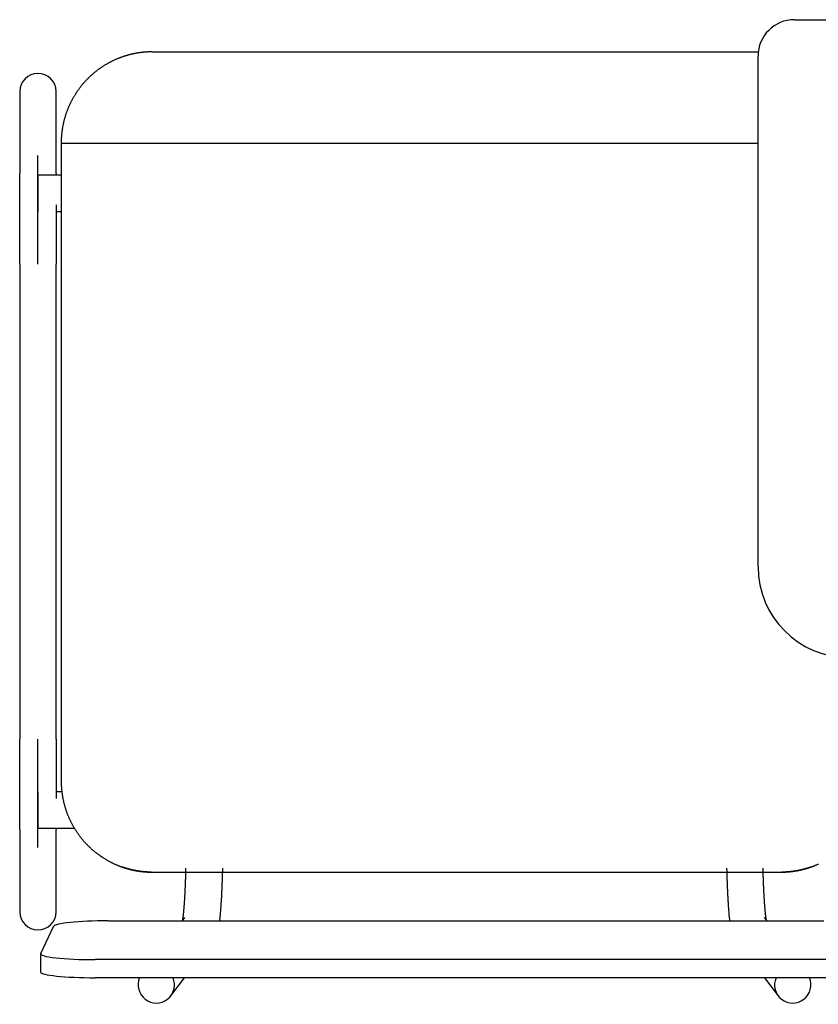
# Model space of a CAD drawing. Header units: metres. Extents: x -1 to 430, y -6 to 34.
# Tile 22 of 65: x 418.294 to 418.732, y 14.208 to 14.748. Entities that reach past the tile are written whole.
import ezdxf

# ---------------------------------------------------------------- set-up
doc = ezdxf.new("R2010")
doc.units = ezdxf.units.M
doc.linetypes.add('CONTINUA', pattern=[0])
doc.layers.add('PA MOBLES', color=7, linetype='CONTINUA', lineweight=25)

msp = doc.modelspace()

# ---------------------------------------------------------------- linework, layer by layer
at = {"layer": 'PA MOBLES', "color": 180, "transparency": 33554687}
for p, q in [((418.719, 14.74848), (418.979, 14.74848)), ((418.36651, 14.73083), (418.69914, 14.73083)), ((418.699, 14.44848), (418.699, 14.72848)), ((418.29374, 14.70909), (418.29374, 14.66403)), ((418.31374, 14.66403), (418.31374, 14.70909)), ((418.31651, 14.68083), (418.699, 14.68083)), ((418.31651, 14.68083), (418.31651, 14.33082)), ((418.30374, 14.61434), (418.30374, 14.67391)), ((418.30374, 14.66322), (418.30374, 14.64322)), ((418.31651, 14.66322), (418.30374, 14.66322)), ((418.31374, 14.64322), (418.31651, 14.64322)), ((418.29374, 14.61434), (418.29374, 14.35384)), ((418.31374, 14.35384), (418.31374, 14.61434)), ((418.30374, 14.29427), (418.30374, 14.35384)), ((418.30374, 14.32496), (418.30374, 14.30496)), ((418.31686, 14.32496), (418.31374, 14.32496)), ((418.29374, 14.30415), (418.29374, 14.25909)), ((418.30374, 14.30496), (418.32372, 14.30496)), ((418.31374, 14.25909), (418.31374, 14.30415)), ((418.36594, 14.28083), (418.71209, 14.28083)), ((418.36594, 14.28083), (418.71209, 14.28083)), ((418.38422, 14.2559), (418.38287, 14.25412)), ((418.70395, 14.25412), (418.70259, 14.2559)), ((418.30529, 14.23618), (418.31229, 14.25108)), ((418.34225, 14.25412), (418.73518, 14.25412)), ((418.30525, 14.23602), (418.30525, 14.22607)), ((418.74218, 14.23282), (418.33525, 14.23282)), ((418.74218, 14.22288), (418.33525, 14.22288)), ((418.3767, 14.21293), (418.38426, 14.22288)), ((418.70256, 14.22288), (418.71012, 14.21293))]:
    msp.add_line(p, q, dxfattribs=at)
for points in [[(418.36651, 14.73083), (418.36626, 14.73083), (418.36601, 14.73082), (418.36576, 14.73082), (418.36551, 14.73082), (418.36526, 14.73081), (418.365, 14.7308), (418.36475, 14.7308), (418.36449, 14.73079), (418.36423, 14.73077), (418.36397, 14.73076), (418.36371, 14.73075), (418.36345, 14.73073), (418.36319, 14.73071), (418.36292, 14.7307), (418.36266, 14.73068), (418.36239, 14.73066), (418.36213, 14.73063), (418.36186, 14.73061), (418.3616, 14.73058), (418.36133, 14.73056), (418.36106, 14.73053), (418.3608, 14.7305), (418.36053, 14.73047), (418.36026, 14.73043), (418.35999, 14.7304), (418.35972, 14.73036), (418.35945, 14.73033), (418.35919, 14.73029), (418.35892, 14.73025), (418.35865, 14.73021), (418.35851, 14.73018), (418.35838, 14.73016), (418.35824, 14.73014), (418.3581, 14.73012), (418.35797, 14.73009), (418.35783, 14.73007), (418.35769, 14.73004), (418.35756, 14.73002), (418.35742, 14.72999), (418.35728, 14.72997), (418.35715, 14.72994), (418.35701, 14.72992), (418.35688, 14.72989), (418.35674, 14.72986), (418.35661, 14.72984), (418.35647, 14.72981), (418.35634, 14.72978), (418.3562, 14.72975), (418.35607, 14.72972), (418.35593, 14.72969), (418.3558, 14.72967), (418.35566, 14.72964), (418.35553, 14.72961), (418.35539, 14.72958), (418.35526, 14.72954), (418.35513, 14.72951), (418.35499, 14.72948), (418.35486, 14.72945), (418.35473, 14.72942), (418.35459, 14.72939)], [(418.35459, 14.72939), (418.35434, 14.72932), (418.35409, 14.72926), (418.35384, 14.7292), (418.35359, 14.72913), (418.35334, 14.72906), (418.35309, 14.72899), (418.35284, 14.72892), (418.35259, 14.72885), (418.35234, 14.72878), (418.35209, 14.7287), (418.35185, 14.72863), (418.3516, 14.72855), (418.35135, 14.72847), (418.3511, 14.72839), (418.35086, 14.72831), (418.35061, 14.72823), (418.35036, 14.72815), (418.35012, 14.72806), (418.34987, 14.72798), (418.34963, 14.72789), (418.34939, 14.7278), (418.34914, 14.72771), (418.3489, 14.72762), (418.34866, 14.72753), (418.34841, 14.72744), (418.34817, 14.72734), (418.34793, 14.72725), (418.34769, 14.72715), (418.34745, 14.72705), (418.34721, 14.72695), (418.3469, 14.72682), (418.3466, 14.72669), (418.34629, 14.72656), (418.34599, 14.72642), (418.34568, 14.72628), (418.34538, 14.72614), (418.34508, 14.726), (418.34478, 14.72586), (418.34448, 14.72571), (418.34418, 14.72556), (418.34388, 14.72541), (418.34359, 14.72526), (418.34329, 14.72511), (418.343, 14.72495), (418.34271, 14.7248), (418.34242, 14.72464), (418.34213, 14.72448), (418.34184, 14.72431), (418.34155, 14.72415), (418.34126, 14.72398), (418.34098, 14.72381), (418.34069, 14.72365), (418.34041, 14.72347), (418.34013, 14.7233), (418.33985, 14.72313), (418.33957, 14.72295), (418.3393, 14.72277), (418.33902, 14.72259), (418.33875, 14.72241), (418.33848, 14.72223), (418.3382, 14.72204), (418.33794, 14.72186), (418.33767, 14.72167), (418.3374, 14.72148), (418.33714, 14.72129), (418.33687, 14.7211), (418.33661, 14.7209), (418.33635, 14.72071), (418.33609, 14.72051), (418.33584, 14.72031), (418.33558, 14.72011), (418.33533, 14.71991), (418.33508, 14.71971), (418.33483, 14.7195), (418.33458, 14.7193), (418.33433, 14.71909), (418.33409, 14.71889), (418.33384, 14.71868), (418.3336, 14.71847), (418.33336, 14.71826), (418.33312, 14.71805), (418.33289, 14.71783), (418.33265, 14.71762), (418.33242, 14.7174), (418.33219, 14.71719), (418.33196, 14.71697), (418.33174, 14.71675), (418.33151, 14.71653), (418.33129, 14.71631), (418.33107, 14.71609), (418.33085, 14.71587), (418.33063, 14.71565), (418.33041, 14.71542), (418.3302, 14.7152), (418.32999, 14.71497), (418.32977, 14.71474), (418.32956, 14.71451), (418.32935, 14.71428), (418.32914, 14.71404), (418.32893, 14.7138), (418.32872, 14.71357), (418.32851, 14.71332), (418.32831, 14.71308), (418.3281, 14.71284), (418.3279, 14.71259), (418.3277, 14.71235), (418.3275, 14.7121), (418.3273, 14.71185), (418.3271, 14.71159), (418.3269, 14.71134), (418.32671, 14.71108), (418.32651, 14.71083), (418.32632, 14.71057), (418.32613, 14.71031), (418.32594, 14.71004), (418.32575, 14.70978), (418.32556, 14.70951), (418.32538, 14.70925), (418.32519, 14.70898), (418.32501, 14.70871), (418.32483, 14.70844), (418.32465, 14.70817), (418.32447, 14.70789), (418.32429, 14.70761), (418.32412, 14.70734), (418.32395, 14.70706), (418.32378, 14.70678), (418.32361, 14.7065), (418.32344, 14.70621), (418.32327, 14.70593), (418.32311, 14.70564), (418.32294, 14.70536), (418.32278, 14.70507), (418.32262, 14.70478), (418.32247, 14.70449), (418.32231, 14.7042), (418.32216, 14.70391), (418.32201, 14.70361), (418.32186, 14.70332), (418.32171, 14.70302), (418.32156, 14.70272), (418.32142, 14.70242), (418.32128, 14.70212), (418.32114, 14.70182), (418.321, 14.70152), (418.32086, 14.70122), (418.32073, 14.70092), (418.32059, 14.70061), (418.32046, 14.70031), (418.32033, 14.7), (418.32021, 14.69969), (418.32008, 14.69938), (418.31996, 14.69907), (418.31984, 14.69876), (418.31972, 14.69845), (418.31961, 14.69814), (418.31949, 14.69783), (418.31938, 14.69752), (418.31927, 14.6972), (418.31916, 14.69689), (418.31906, 14.69657), (418.31895, 14.69626), (418.31885, 14.69594), (418.31875, 14.69562), (418.31866, 14.6953), (418.31856, 14.69499), (418.31847, 14.69467), (418.31838, 14.69435), (418.31829, 14.69403), (418.3182, 14.69371), (418.31812, 14.69339), (418.31803, 14.69307), (418.31795, 14.69274), (418.31788, 14.69242), (418.3178, 14.6921), (418.31773, 14.69178), (418.31766, 14.69145), (418.31759, 14.69113), (418.31752, 14.69081), (418.31745, 14.69049), (418.31739, 14.69016), (418.31733, 14.68984), (418.31727, 14.68951), (418.31722, 14.68919), (418.31716, 14.68887), (418.31711, 14.68854), (418.31706, 14.68822), (418.31702, 14.68789), (418.31697, 14.68757), (418.31693, 14.68725), (418.31689, 14.68692), (418.31685, 14.6866), (418.31681, 14.68627), (418.31678, 14.68595), (418.31674, 14.68563), (418.31671, 14.68531), (418.31669, 14.68498), (418.31666, 14.68466), (418.31664, 14.68434), (418.31662, 14.68402), (418.3166, 14.6837), (418.31658, 14.68337), (418.31656, 14.68305), (418.31655, 14.68273), (418.31654, 14.68242), (418.31653, 14.6821), (418.31652, 14.68178), (418.31652, 14.68146), (418.31651, 14.68114), (418.31651, 14.68083)], [(418.29374, 14.61434), (418.29374, 14.61499), (418.29374, 14.61564), (418.29374, 14.61629), (418.29374, 14.61694), (418.29374, 14.61758), (418.29374, 14.61823), (418.29374, 14.61888), (418.29374, 14.61952), (418.29374, 14.62017), (418.29374, 14.62081), (418.29374, 14.62146), (418.29374, 14.6221), (418.29374, 14.62274), (418.29374, 14.62337), (418.29374, 14.62401), (418.29374, 14.62465), (418.29374, 14.62528), (418.29374, 14.62591), (418.29374, 14.62654), (418.29374, 14.62717), (418.29374, 14.62779), (418.29374, 14.62842), (418.29374, 14.62904), (418.29374, 14.62966), (418.29374, 14.63027), (418.29374, 14.63089), (418.29374, 14.6315), (418.29374, 14.63211), (418.29374, 14.63272), (418.29374, 14.63332), (418.29374, 14.63392), (418.29374, 14.63452), (418.29374, 14.63511), (418.29374, 14.6357), (418.29374, 14.63628), (418.29374, 14.63687), (418.29374, 14.63744), (418.29374, 14.63802), (418.29374, 14.63859), (418.29374, 14.63915), (418.29374, 14.63971), (418.29374, 14.64027), (418.29374, 14.64082), (418.29374, 14.64137), (418.29374, 14.64191), (418.29374, 14.64245), (418.29374, 14.64298), (418.29374, 14.64351), (418.29374, 14.64403), (418.29374, 14.64455), (418.29374, 14.64507), (418.29374, 14.64558), (418.29374, 14.64608), (418.29374, 14.64658), (418.29374, 14.64707), (418.29374, 14.64756), (418.29374, 14.64804), (418.29374, 14.64852), (418.29374, 14.64899), (418.29374, 14.64946), (418.29374, 14.64986), (418.29374, 14.65026), (418.29374, 14.65065), (418.29374, 14.65104), (418.29374, 14.65142), (418.29374, 14.6518), (418.29374, 14.65218), (418.29374, 14.65254), (418.29374, 14.65291), (418.29374, 14.65327), (418.29374, 14.65362), (418.29374, 14.65397), (418.29374, 14.65431), (418.29374, 14.65465), (418.29374, 14.65498), (418.29374, 14.65531), (418.29374, 14.65563), (418.29374, 14.65595), (418.29374, 14.65626), (418.29374, 14.65657), (418.29374, 14.65687), (418.29374, 14.65716), (418.29374, 14.65745), (418.29374, 14.65774), (418.29374, 14.65802), (418.29374, 14.65829), (418.29374, 14.65856), (418.29374, 14.65882), (418.29374, 14.65908), (418.29374, 14.65933), (418.29374, 14.65958), (418.29374, 14.65981), (418.29374, 14.66005), (418.29374, 14.66028), (418.29374, 14.6605), (418.29374, 14.66071), (418.29374, 14.66092), (418.29374, 14.66112), (418.29374, 14.66132), (418.29374, 14.66151), (418.29374, 14.6617), (418.29374, 14.66188), (418.29374, 14.66205), (418.29374, 14.66222), (418.29374, 14.66238), (418.29374, 14.66253), (418.29374, 14.66268), (418.29374, 14.66282), (418.29374, 14.66295), (418.29374, 14.66308), (418.29374, 14.66321), (418.29374, 14.66332), (418.29374, 14.66343), (418.29374, 14.66354), (418.29374, 14.66364), (418.29374, 14.66373), (418.29374, 14.66381), (418.29374, 14.66389), (418.29374, 14.66396), (418.29374, 14.66403)], [(418.31374, 14.66403), (418.31374, 14.66401), (418.31374, 14.66399), (418.31374, 14.66397), (418.31374, 14.66395), (418.31374, 14.66393), (418.31374, 14.66391), (418.31374, 14.66389), (418.31374, 14.66386), (418.31374, 14.66384), (418.31374, 14.66382), (418.31374, 14.66379), (418.31374, 14.66377), (418.31374, 14.66374), (418.31374, 14.66371), (418.31374, 14.66369), (418.31374, 14.66366), (418.31374, 14.66363), (418.31374, 14.6636), (418.31374, 14.66357), (418.31374, 14.66355), (418.31374, 14.66351), (418.31374, 14.66348), (418.31374, 14.66345), (418.31374, 14.66342), (418.31374, 14.66339), (418.31374, 14.66336), (418.31374, 14.66332), (418.31374, 14.66329), (418.31374, 14.66325), (418.31374, 14.66322)], [(418.31374, 14.64689), (418.31374, 14.64686), (418.31374, 14.64682), (418.31374, 14.64679), (418.31374, 14.64675), (418.31374, 14.64672), (418.31374, 14.64668), (418.31374, 14.64665), (418.31374, 14.64661), (418.31374, 14.64658), (418.31374, 14.64654), (418.31374, 14.64651), (418.31374, 14.64647), (418.31374, 14.64643), (418.31374, 14.6464), (418.31374, 14.64636), (418.31374, 14.64633), (418.31374, 14.64629), (418.31374, 14.64626), (418.31374, 14.64622), (418.31374, 14.64619), (418.31374, 14.64615), (418.31374, 14.64611), (418.31374, 14.64608), (418.31374, 14.64604), (418.31374, 14.64601), (418.31374, 14.64597), (418.31374, 14.64593), (418.31374, 14.6459), (418.31374, 14.64586), (418.31374, 14.64583), (418.31374, 14.64538), (418.31374, 14.64493), (418.31374, 14.64448), (418.31374, 14.64403), (418.31374, 14.64357), (418.31374, 14.64311), (418.31374, 14.64264), (418.31374, 14.64217), (418.31374, 14.6417), (418.31374, 14.64122), (418.31374, 14.64074), (418.31374, 14.64026), (418.31374, 14.63977), (418.31374, 14.63928), (418.31374, 14.63879), (418.31374, 14.63829), (418.31374, 14.63779), (418.31374, 14.63729), (418.31374, 14.63678), (418.31374, 14.63628), (418.31374, 14.63577), (418.31374, 14.63525), (418.31374, 14.63473), (418.31374, 14.63421), (418.31374, 14.63369), (418.31374, 14.63317), (418.31374, 14.63264), (418.31374, 14.63211), (418.31374, 14.63158), (418.31374, 14.63104), (418.31374, 14.6305), (418.31374, 14.62996), (418.31374, 14.62942), (418.31374, 14.62888), (418.31374, 14.62834), (418.31374, 14.62779), (418.31374, 14.62724), (418.31374, 14.62669), (418.31374, 14.62614), (418.31374, 14.62559), (418.31374, 14.62504), (418.31374, 14.62448), (418.31374, 14.62393), (418.31374, 14.62337), (418.31374, 14.62281), (418.31374, 14.62225), (418.31374, 14.62169), (418.31374, 14.62113), (418.31374, 14.62057), (418.31374, 14.62), (418.31374, 14.61944), (418.31374, 14.61888), (418.31374, 14.61831), (418.31374, 14.61774), (418.31374, 14.61718), (418.31374, 14.61661), (418.31374, 14.61604), (418.31374, 14.61547), (418.31374, 14.61491), (418.31374, 14.61434)], [(418.29374, 14.30415), (418.29374, 14.30422), (418.29374, 14.30431), (418.29374, 14.3044), (418.29374, 14.3045), (418.29374, 14.30461), (418.29374, 14.30473), (418.29374, 14.30485), (418.29374, 14.30499), (418.29374, 14.30513), (418.29374, 14.30528), (418.29374, 14.30544), (418.29374, 14.30561), (418.29374, 14.30578), (418.29374, 14.30596), (418.29374, 14.30615), (418.29374, 14.30635), (418.29374, 14.30656), (418.29374, 14.30677), (418.29374, 14.307), (418.29374, 14.30723), (418.29374, 14.30747), (418.29374, 14.30771), (418.29374, 14.30797), (418.29374, 14.30823), (418.29374, 14.3085), (418.29374, 14.30878), (418.29374, 14.30906), (418.29374, 14.30935), (418.29374, 14.30965), (418.29374, 14.30996), (418.29374, 14.31028), (418.29374, 14.3106), (418.29374, 14.31093), (418.29374, 14.31127), (418.29374, 14.31161), (418.29374, 14.31196), (418.29374, 14.31232), (418.29374, 14.31269), (418.29374, 14.31306), (418.29374, 14.31344), (418.29374, 14.31382), (418.29374, 14.31422), (418.29374, 14.31461), (418.29374, 14.31502), (418.29374, 14.31543), (418.29374, 14.31585), (418.29374, 14.31627), (418.29374, 14.3167), (418.29374, 14.31714), (418.29374, 14.31758), (418.29374, 14.31803), (418.29374, 14.31849), (418.29374, 14.31895), (418.29374, 14.31942), (418.29374, 14.31989), (418.29374, 14.32037), (418.29374, 14.32086), (418.29374, 14.32135), (418.29374, 14.32185), (418.29374, 14.32235), (418.29374, 14.32279), (418.29374, 14.32324), (418.29374, 14.32369), (418.29374, 14.32415), (418.29374, 14.32461), (418.29374, 14.32507), (418.29374, 14.32554), (418.29374, 14.32601), (418.29374, 14.32648), (418.29374, 14.32696), (418.29374, 14.32744), (418.29374, 14.32792), (418.29374, 14.32841), (418.29374, 14.3289), (418.29374, 14.32939), (418.29374, 14.32989), (418.29374, 14.33038), (418.29374, 14.33089), (418.29374, 14.33139), (418.29374, 14.3319), (418.29374, 14.33241), (418.29374, 14.33293), (418.29374, 14.33344), (418.29374, 14.33396), (418.29374, 14.33448), (418.29374, 14.33501), (418.29374, 14.33554), (418.29374, 14.33607), (418.29374, 14.3366), (418.29374, 14.33714), (418.29374, 14.33767), (418.29374, 14.33821), (418.29374, 14.33875), (418.29374, 14.3393), (418.29374, 14.33984), (418.29374, 14.34039), (418.29374, 14.34093), (418.29374, 14.34148), (418.29374, 14.34203), (418.29374, 14.34259), (418.29374, 14.34314), (418.29374, 14.34369), (418.29374, 14.34425), (418.29374, 14.34481), (418.29374, 14.34537), (418.29374, 14.34592), (418.29374, 14.34649), (418.29374, 14.34705), (418.29374, 14.34761), (418.29374, 14.34817), (418.29374, 14.34874), (418.29374, 14.3493), (418.29374, 14.34987), (418.29374, 14.35043), (418.29374, 14.351), (418.29374, 14.35157), (418.29374, 14.35213), (418.29374, 14.3527), (418.29374, 14.35327), (418.29374, 14.35384)], [(418.31374, 14.35384), (418.31374, 14.35319), (418.31374, 14.35254), (418.31374, 14.35189), (418.31374, 14.35124), (418.31374, 14.35059), (418.31374, 14.34994), (418.31374, 14.3493), (418.31374, 14.34865), (418.31374, 14.34801), (418.31374, 14.34736), (418.31374, 14.34672), (418.31374, 14.34608), (418.31374, 14.34544), (418.31374, 14.3448), (418.31374, 14.34417), (418.31374, 14.34353), (418.31374, 14.3429), (418.31374, 14.34227), (418.31374, 14.34164), (418.31374, 14.34101), (418.31374, 14.34038), (418.31374, 14.33976), (418.31374, 14.33914), (418.31374, 14.33852), (418.31374, 14.3379), (418.31374, 14.33729), (418.31374, 14.33668), (418.31374, 14.33607), (418.31374, 14.33546), (418.31374, 14.33486), (418.31374, 14.33436), (418.31374, 14.33387), (418.31374, 14.33339), (418.31374, 14.3329), (418.31374, 14.33242), (418.31374, 14.33194), (418.31374, 14.33146), (418.31374, 14.33098), (418.31374, 14.33051), (418.31374, 14.33004), (418.31374, 14.32957), (418.31374, 14.32911), (418.31374, 14.32865), (418.31374, 14.32819), (418.31374, 14.32773), (418.31374, 14.32728), (418.31374, 14.32683), (418.31374, 14.32638), (418.31374, 14.32594), (418.31374, 14.3255), (418.31374, 14.32506), (418.31374, 14.32463), (418.31374, 14.3242), (418.31374, 14.32377), (418.31374, 14.32335), (418.31374, 14.32293), (418.31374, 14.32251), (418.31374, 14.3221), (418.31374, 14.32169), (418.31374, 14.32128)], [(418.31651, 14.33082), (418.31651, 14.33051), (418.31652, 14.33019), (418.31652, 14.32988), (418.31653, 14.32956), (418.31654, 14.32924), (418.31655, 14.32893), (418.31656, 14.32861), (418.31658, 14.32829), (418.31659, 14.32797), (418.31661, 14.32765), (418.31664, 14.32733), (418.31666, 14.32701), (418.31668, 14.32669), (418.31671, 14.32637), (418.31674, 14.32605), (418.31677, 14.32572), (418.31681, 14.3254), (418.31684, 14.32508), (418.31688, 14.32476), (418.31692, 14.32443), (418.31697, 14.32411), (418.31701, 14.32379), (418.31706, 14.32347), (418.31711, 14.32314), (418.31716, 14.32282), (418.31721, 14.3225), (418.31727, 14.32217), (418.31732, 14.32185), (418.31739, 14.32153), (418.31745, 14.3212), (418.31751, 14.32088), (418.31758, 14.32056), (418.31765, 14.32023), (418.31772, 14.31991), (418.31779, 14.31959), (418.31787, 14.31927), (418.31794, 14.31894), (418.31802, 14.31862), (418.31811, 14.3183), (418.31819, 14.31798), (418.31828, 14.31766), (418.31837, 14.31734), (418.31846, 14.31702), (418.31855, 14.3167), (418.31864, 14.31638), (418.31874, 14.31606), (418.31884, 14.31575), (418.31894, 14.31543), (418.31905, 14.31511), (418.31915, 14.3148), (418.31926, 14.31448), (418.31937, 14.31417), (418.31948, 14.31385), (418.3196, 14.31354), (418.31971, 14.31323), (418.31983, 14.31291), (418.31995, 14.3126), (418.32007, 14.31229), (418.3202, 14.31198), (418.32032, 14.31168), (418.32045, 14.31137), (418.32058, 14.31106), (418.32072, 14.31075), (418.32085, 14.31045), (418.32099, 14.31015), (418.32113, 14.30984), (418.32127, 14.30954), (418.32141, 14.30924), (418.32156, 14.30894), (418.3217, 14.30864), (418.32185, 14.30834), (418.322, 14.30804), (418.32216, 14.30775), (418.32231, 14.30745), (418.32247, 14.30716), (418.32263, 14.30687), (418.32279, 14.30658), (418.32295, 14.30629), (418.32311, 14.306), (418.32328, 14.30571), (418.32345, 14.30542), (418.32362, 14.30514), (418.32379, 14.30485), (418.32396, 14.30457), (418.32413, 14.30429), (418.32431, 14.30401), (418.32449, 14.30373), (418.32467, 14.30346), (418.32485, 14.30318), (418.32503, 14.30291), (418.32522, 14.30263), (418.3254, 14.30236), (418.32559, 14.30209), (418.32578, 14.30183), (418.32597, 14.30156), (418.32617, 14.30129), (418.32636, 14.30103), (418.32656, 14.30077), (418.32675, 14.30051), (418.32695, 14.30025), (418.32715, 14.29999), (418.32735, 14.29974), (418.32755, 14.29948), (418.32776, 14.29923), (418.32796, 14.29898), (418.32817, 14.29873), (418.32838, 14.29849), (418.32859, 14.29824), (418.3288, 14.298), (418.32901, 14.29776), (418.32922, 14.29752), (418.32944, 14.29728), (418.32965, 14.29704), (418.32987, 14.29681), (418.33008, 14.29658), (418.3303, 14.29635), (418.33052, 14.29612), (418.33074, 14.29589), (418.33096, 14.29567), (418.33118, 14.29544), (418.33141, 14.29522), (418.33163, 14.295), (418.33186, 14.29478), (418.33209, 14.29456), (418.33232, 14.29435), (418.33255, 14.29413), (418.33278, 14.29392), (418.33302, 14.2937), (418.33325, 14.29349), (418.33349, 14.29328), (418.33374, 14.29307), (418.33398, 14.29286), (418.33422, 14.29265), (418.33447, 14.29244), (418.33472, 14.29224), (418.33497, 14.29203), (418.33522, 14.29183), (418.33547, 14.29163), (418.33573, 14.29143), (418.33598, 14.29123), (418.33624, 14.29103), (418.3365, 14.29084), (418.33676, 14.29064), (418.33702, 14.29045), (418.33729, 14.29026), (418.33755, 14.29006), (418.33782, 14.28988), (418.33809, 14.28969), (418.33836, 14.2895), (418.33863, 14.28932), (418.33891, 14.28914), (418.33918, 14.28896), (418.33946, 14.28878), (418.33973, 14.2886), (418.34001, 14.28842), (418.34029, 14.28825), (418.34058, 14.28808), (418.34086, 14.28791), (418.34114, 14.28774), (418.34143, 14.28757), (418.34172, 14.28741), (418.34201, 14.28724), (418.3423, 14.28708), (418.34259, 14.28692), (418.34288, 14.28676), (418.34317, 14.28661), (418.34347, 14.28645), (418.34376, 14.2863), (418.34406, 14.28615), (418.34436, 14.286), (418.34465, 14.28586), (418.34495, 14.28571), (418.34525, 14.28557), (418.34556, 14.28543), (418.34586, 14.28529), (418.34616, 14.28515), (418.34647, 14.28502), (418.34677, 14.28489), (418.34708, 14.28476), (418.34739, 14.28463), (418.34748, 14.28459), (418.34757, 14.28455), (418.34766, 14.28451), (418.34775, 14.28448), (418.34784, 14.28444), (418.34793, 14.2844), (418.34803, 14.28437), (418.34812, 14.28433), (418.34821, 14.28429), (418.3483, 14.28426), (418.34839, 14.28422), (418.34848, 14.28419), (418.34858, 14.28415), (418.34867, 14.28412), (418.34876, 14.28408), (418.34885, 14.28405), (418.34895, 14.28401), (418.34904, 14.28398), (418.34913, 14.28394), (418.34922, 14.28391), (418.34931, 14.28388), (418.34941, 14.28384), (418.3495, 14.28381), (418.34959, 14.28377), (418.34969, 14.28374), (418.34978, 14.28371), (418.34987, 14.28367), (418.34996, 14.28364), (418.35006, 14.28361), (418.35015, 14.28358)], [(418.31374, 14.30496), (418.31374, 14.30492), (418.31374, 14.30489), (418.31374, 14.30485), (418.31374, 14.30482), (418.31374, 14.30479), (418.31374, 14.30476), (418.31374, 14.30472), (418.31374, 14.30469), (418.31374, 14.30466), (418.31374, 14.30463), (418.31374, 14.3046), (418.31374, 14.30457), (418.31374, 14.30454), (418.31374, 14.30452), (418.31374, 14.30449), (418.31374, 14.30446), (418.31374, 14.30444), (418.31374, 14.30441), (418.31374, 14.30439), (418.31374, 14.30436), (418.31374, 14.30434), (418.31374, 14.30431), (418.31374, 14.30429), (418.31374, 14.30427), (418.31374, 14.30425), (418.31374, 14.30423), (418.31374, 14.3042), (418.31374, 14.30418), (418.31374, 14.30417), (418.31374, 14.30415)], [(418.35015, 14.28358), (418.35018, 14.28357), (418.3502, 14.28356), (418.35023, 14.28355), (418.35025, 14.28354), (418.35028, 14.28353), (418.3503, 14.28353), (418.35033, 14.28352), (418.35035, 14.28351), (418.35037, 14.2835), (418.3504, 14.28349), (418.35042, 14.28348), (418.35045, 14.28347), (418.35047, 14.28347), (418.3505, 14.28346), (418.35052, 14.28345), (418.35055, 14.28344), (418.35057, 14.28343), (418.3506, 14.28342), (418.35062, 14.28342), (418.35065, 14.28341), (418.35067, 14.2834), (418.3507, 14.28339), (418.35072, 14.28338), (418.35074, 14.28338), (418.35077, 14.28337), (418.35079, 14.28336), (418.35082, 14.28335), (418.35084, 14.28334), (418.35087, 14.28334), (418.35089, 14.28333), (418.35104, 14.28328), (418.3512, 14.28323), (418.35135, 14.28318), (418.35151, 14.28313), (418.35167, 14.28308), (418.35183, 14.28303), (418.35199, 14.28298), (418.35215, 14.28293), (418.35231, 14.28289), (418.35247, 14.28284), (418.35263, 14.28279), (418.35279, 14.28274), (418.35296, 14.2827), (418.35312, 14.28265), (418.35329, 14.28261), (418.35345, 14.28256), (418.35362, 14.28252), (418.35379, 14.28247), (418.35395, 14.28243), (418.35412, 14.28238), (418.35429, 14.28234), (418.35446, 14.2823), (418.35463, 14.28226), (418.3548, 14.28222), (418.35497, 14.28218), (418.35514, 14.28214), (418.35531, 14.2821), (418.35548, 14.28206), (418.35565, 14.28202), (418.35582, 14.28198), (418.35599, 14.28194), (418.35616, 14.28191), (418.35633, 14.28187), (418.3565, 14.28184), (418.35667, 14.2818), (418.35684, 14.28177), (418.35701, 14.28174), (418.35718, 14.2817), (418.35735, 14.28167), (418.35752, 14.28164), (418.35769, 14.28161), (418.35786, 14.28158), (418.35803, 14.28155), (418.3582, 14.28152), (418.35837, 14.28149), (418.35853, 14.28147), (418.3587, 14.28144), (418.35887, 14.28141), (418.35903, 14.28139), (418.3592, 14.28136), (418.35936, 14.28134), (418.35953, 14.28132), (418.35969, 14.28129), (418.35985, 14.28127), (418.36002, 14.28125), (418.36018, 14.28123), (418.36034, 14.28121), (418.3605, 14.28119), (418.36065, 14.28117), (418.36081, 14.28115), (418.36094, 14.28114), (418.36107, 14.28112), (418.3612, 14.28111), (418.36133, 14.28109), (418.36146, 14.28108), (418.3616, 14.28107), (418.36173, 14.28105), (418.36187, 14.28104), (418.362, 14.28103), (418.36214, 14.28102), (418.36228, 14.28101), (418.36242, 14.28099), (418.36255, 14.28098), (418.36269, 14.28097), (418.36283, 14.28096), (418.36297, 14.28095), (418.36311, 14.28094), (418.36325, 14.28093), (418.36339, 14.28092), (418.36352, 14.28092), (418.36366, 14.28091), (418.3638, 14.2809), (418.36393, 14.28089), (418.36407, 14.28089), (418.3642, 14.28088), (418.36434, 14.28087), (418.36447, 14.28087), (418.3646, 14.28086), (418.36473, 14.28086), (418.36485, 14.28085), (418.36487, 14.28085), (418.36488, 14.28085), (418.3649, 14.28085), (418.36491, 14.28085), (418.36493, 14.28085), (418.36494, 14.28085), (418.36496, 14.28085), (418.36497, 14.28085), (418.36499, 14.28085), (418.365, 14.28085), (418.36502, 14.28085), (418.36503, 14.28085), (418.36505, 14.28085), (418.36507, 14.28085), (418.36508, 14.28084), (418.3651, 14.28084), (418.36511, 14.28084), (418.36513, 14.28084), (418.36514, 14.28084), (418.36516, 14.28084), (418.36518, 14.28084), (418.36519, 14.28084), (418.36521, 14.28084), (418.36522, 14.28084), (418.36524, 14.28084), (418.36526, 14.28084), (418.36527, 14.28084), (418.36529, 14.28084), (418.3653, 14.28084), (418.36532, 14.28084), (418.36534, 14.28084), (418.36535, 14.28084), (418.36537, 14.28084), (418.36538, 14.28084), (418.3654, 14.28084), (418.36542, 14.28084), (418.36543, 14.28084), (418.36545, 14.28084), (418.36546, 14.28084), (418.36548, 14.28083), (418.3655, 14.28083), (418.36551, 14.28083), (418.36553, 14.28083), (418.36554, 14.28083), (418.36556, 14.28083), (418.36557, 14.28083), (418.36559, 14.28083), (418.3656, 14.28083), (418.36562, 14.28083), (418.36564, 14.28083), (418.36565, 14.28083), (418.36567, 14.28083), (418.36568, 14.28083), (418.3657, 14.28083), (418.36571, 14.28083), (418.36573, 14.28083), (418.36574, 14.28083), (418.36575, 14.28083), (418.36577, 14.28083), (418.36578, 14.28083), (418.36579, 14.28083), (418.36579, 14.28083), (418.3658, 14.28083), (418.3658, 14.28083), (418.36581, 14.28083), (418.36581, 14.28083), (418.36581, 14.28083), (418.36582, 14.28083), (418.36582, 14.28083), (418.36583, 14.28083), (418.36583, 14.28083), (418.36584, 14.28083), (418.36584, 14.28083), (418.36585, 14.28083), (418.36585, 14.28083), (418.36586, 14.28083), (418.36586, 14.28083), (418.36587, 14.28083), (418.36587, 14.28083), (418.36587, 14.28083), (418.36588, 14.28083), (418.36588, 14.28083), (418.36589, 14.28083), (418.36589, 14.28083), (418.3659, 14.28083), (418.3659, 14.28083), (418.3659, 14.28083), (418.36591, 14.28083), (418.36591, 14.28083), (418.36594, 14.28083)], [(418.35167, 14.28308), (418.35162, 14.28309), (418.35157, 14.28311), (418.35152, 14.28312), (418.35147, 14.28314), (418.35142, 14.28316), (418.35137, 14.28317), (418.35132, 14.28319), (418.35127, 14.28321), (418.35121, 14.28322), (418.35116, 14.28324), (418.35111, 14.28325), (418.35106, 14.28327), (418.35101, 14.28329), (418.35096, 14.2833), (418.35091, 14.28332), (418.35086, 14.28334), (418.35081, 14.28335), (418.35076, 14.28337), (418.35071, 14.28339), (418.35066, 14.28341), (418.35061, 14.28342), (418.35055, 14.28344), (418.3505, 14.28346), (418.35045, 14.28347), (418.3504, 14.28349), (418.35035, 14.28351), (418.3503, 14.28353), (418.35025, 14.28354), (418.3502, 14.28356), (418.35015, 14.28358)], [(418.36591, 14.28083), (418.36591, 14.28083), (418.36591, 14.28083), (418.3659, 14.28083), (418.3659, 14.28083), (418.3659, 14.28083), (418.36589, 14.28083), (418.36589, 14.28083), (418.36588, 14.28083), (418.36588, 14.28083), (418.36587, 14.28083), (418.36587, 14.28083), (418.36587, 14.28083), (418.36586, 14.28083), (418.36586, 14.28083), (418.36585, 14.28083), (418.36585, 14.28083), (418.36584, 14.28083), (418.36584, 14.28083), (418.36583, 14.28083), (418.36583, 14.28083), (418.36582, 14.28083), (418.36582, 14.28083), (418.36581, 14.28083), (418.36581, 14.28083), (418.36581, 14.28083), (418.3658, 14.28083), (418.3658, 14.28083), (418.36579, 14.28083), (418.36579, 14.28083), (418.36578, 14.28083), (418.36577, 14.28083), (418.36575, 14.28083), (418.36574, 14.28083), (418.36573, 14.28083), (418.36571, 14.28083), (418.3657, 14.28083), (418.36568, 14.28083), (418.36567, 14.28083), (418.36565, 14.28083), (418.36564, 14.28083), (418.36562, 14.28083), (418.3656, 14.28083), (418.36559, 14.28083), (418.36557, 14.28083), (418.36556, 14.28083), (418.36554, 14.28083), (418.36553, 14.28083), (418.36551, 14.28083), (418.3655, 14.28083), (418.36548, 14.28083), (418.36546, 14.28084), (418.36545, 14.28084), (418.36543, 14.28084), (418.36542, 14.28084), (418.3654, 14.28084), (418.36538, 14.28084), (418.36537, 14.28084), (418.36535, 14.28084), (418.36534, 14.28084), (418.36532, 14.28084), (418.3653, 14.28084), (418.36529, 14.28084), (418.36527, 14.28084), (418.36526, 14.28084), (418.36524, 14.28084), (418.36522, 14.28084), (418.36521, 14.28084), (418.36519, 14.28084), (418.36518, 14.28084), (418.36516, 14.28084), (418.36514, 14.28084), (418.36513, 14.28084), (418.36511, 14.28084), (418.3651, 14.28084), (418.36508, 14.28084), (418.36507, 14.28085), (418.36505, 14.28085), (418.36503, 14.28085), (418.36502, 14.28085), (418.365, 14.28085), (418.36499, 14.28085), (418.36497, 14.28085), (418.36496, 14.28085), (418.36494, 14.28085), (418.36493, 14.28085), (418.36491, 14.28085), (418.3649, 14.28085), (418.36488, 14.28085), (418.36487, 14.28085), (418.36485, 14.28085), (418.36473, 14.28086), (418.3646, 14.28086), (418.36447, 14.28087), (418.36434, 14.28087), (418.3642, 14.28088), (418.36407, 14.28089), (418.36393, 14.28089), (418.3638, 14.2809), (418.36366, 14.28091), (418.36352, 14.28092), (418.36339, 14.28092), (418.36325, 14.28093), (418.36311, 14.28094), (418.36297, 14.28095), (418.36283, 14.28096), (418.36269, 14.28097), (418.36255, 14.28098), (418.36242, 14.28099), (418.36228, 14.28101), (418.36214, 14.28102), (418.362, 14.28103), (418.36187, 14.28104), (418.36173, 14.28105), (418.3616, 14.28107), (418.36146, 14.28108), (418.36133, 14.28109), (418.3612, 14.28111), (418.36107, 14.28112), (418.36094, 14.28114), (418.36081, 14.28115), (418.36065, 14.28117), (418.3605, 14.28119), (418.36034, 14.28121), (418.36018, 14.28123), (418.36002, 14.28125), (418.35985, 14.28127), (418.35969, 14.28129), (418.35953, 14.28132), (418.35936, 14.28134), (418.3592, 14.28136), (418.35903, 14.28139), (418.35887, 14.28141), (418.3587, 14.28144), (418.35853, 14.28147), (418.35837, 14.28149), (418.3582, 14.28152), (418.35803, 14.28155), (418.35786, 14.28158), (418.35769, 14.28161), (418.35752, 14.28164), (418.35735, 14.28167), (418.35718, 14.2817), (418.35701, 14.28174), (418.35684, 14.28177), (418.35667, 14.2818), (418.3565, 14.28184), (418.35633, 14.28187), (418.35616, 14.28191), (418.35599, 14.28194), (418.35582, 14.28198), (418.35568, 14.28201), (418.35553, 14.28204), (418.35539, 14.28208), (418.35525, 14.28211), (418.35511, 14.28214), (418.35497, 14.28218), (418.35483, 14.28221), (418.35469, 14.28224), (418.35455, 14.28228), (418.35441, 14.28231), (418.35426, 14.28235), (418.35412, 14.28238), (418.35399, 14.28242), (418.35385, 14.28246), (418.35371, 14.28249), (418.35357, 14.28253), (418.35343, 14.28257), (418.35329, 14.2826), (418.35315, 14.28264), (418.35302, 14.28268), (418.35288, 14.28272), (418.35274, 14.28276), (418.35261, 14.2828), (418.35247, 14.28284), (418.35234, 14.28288), (418.3522, 14.28292), (418.35207, 14.28296), (418.35194, 14.283), (418.3518, 14.28304), (418.35167, 14.28308)], [(418.38321, 14.25457), (418.38322, 14.25462), (418.38323, 14.25468), (418.38324, 14.25474), (418.38325, 14.2548), (418.38326, 14.25486), (418.38327, 14.25493), (418.38328, 14.25499), (418.3833, 14.25506), (418.38331, 14.25513), (418.38332, 14.2552), (418.38333, 14.25527), (418.38334, 14.25535), (418.38335, 14.25543), (418.38336, 14.25551), (418.38338, 14.25559), (418.38339, 14.25567), (418.3834, 14.25575), (418.38341, 14.25584), (418.38343, 14.25593), (418.38344, 14.25602), (418.38345, 14.25611), (418.38346, 14.25621), (418.38348, 14.2563), (418.38349, 14.2564), (418.3835, 14.2565), (418.38352, 14.2566), (418.38353, 14.25671), (418.38354, 14.25681), (418.38356, 14.25692), (418.38357, 14.25703), (418.38359, 14.25724), (418.38362, 14.25746), (418.38365, 14.25769), (418.38367, 14.25792), (418.3837, 14.25816), (418.38372, 14.25841), (418.38375, 14.25866), (418.38378, 14.25892), (418.3838, 14.25919), (418.38383, 14.25946), (418.38386, 14.25974), (418.38388, 14.26002), (418.38391, 14.26032), (418.38394, 14.26062), (418.38396, 14.26092), (418.38399, 14.26124), (418.38402, 14.26156), (418.38404, 14.26188), (418.38407, 14.26222), (418.3841, 14.26256), (418.38412, 14.2629), (418.38415, 14.26326), (418.38417, 14.26362), (418.3842, 14.26398), (418.38423, 14.26436), (418.38425, 14.26474), (418.38428, 14.26513), (418.3843, 14.26552), (418.38433, 14.26592), (418.38436, 14.26633), (418.38438, 14.26677), (418.38441, 14.26722), (418.38444, 14.26768), (418.38446, 14.26813), (418.38449, 14.2686), (418.38451, 14.26907), (418.38454, 14.26954), (418.38456, 14.27002), (418.38458, 14.2705), (418.38461, 14.27099), (418.38463, 14.27148), (418.38465, 14.27198), (418.38468, 14.27248), (418.3847, 14.27298), (418.38472, 14.27349), (418.38474, 14.27401), (418.38476, 14.27453), (418.38478, 14.27505), (418.3848, 14.27557), (418.38482, 14.2761), (418.38484, 14.27664), (418.38486, 14.27718), (418.38488, 14.27772), (418.3849, 14.27826), (418.38491, 14.27881), (418.38493, 14.27936), (418.38495, 14.27992), (418.38496, 14.28048), (418.38498, 14.28104), (418.38499, 14.28161), (418.38499, 14.28165), (418.38499, 14.2817), (418.385, 14.28175), (418.385, 14.2818), (418.385, 14.28185), (418.385, 14.2819), (418.385, 14.28195), (418.385, 14.282), (418.385, 14.28205), (418.385, 14.28209), (418.38501, 14.28214), (418.38501, 14.28219), (418.38501, 14.28224), (418.38501, 14.28229), (418.38501, 14.28234), (418.38501, 14.28239), (418.38501, 14.28244), (418.38501, 14.28249), (418.38502, 14.28254), (418.38502, 14.28258), (418.38502, 14.28263), (418.38502, 14.28268), (418.38502, 14.28273), (418.38502, 14.28278), (418.38502, 14.28283), (418.38502, 14.28288), (418.38503, 14.28293), (418.38503, 14.28298), (418.38503, 14.28303), (418.38503, 14.28308)], [(418.40503, 14.28308), (418.40503, 14.28298), (418.40503, 14.28288), (418.40503, 14.28278), (418.40503, 14.28268), (418.40502, 14.28259), (418.40502, 14.28249), (418.40502, 14.28239), (418.40502, 14.28229), (418.40501, 14.2822), (418.40501, 14.2821), (418.40501, 14.282), (418.40501, 14.2819), (418.405, 14.28181), (418.405, 14.28171), (418.405, 14.28161), (418.405, 14.28151), (418.40499, 14.28142), (418.40499, 14.28132), (418.40499, 14.28122), (418.40499, 14.28113), (418.40498, 14.28103), (418.40498, 14.28093), (418.40498, 14.28084), (418.40498, 14.28074), (418.40497, 14.28064), (418.40497, 14.28055), (418.40497, 14.28045), (418.40497, 14.28035), (418.40496, 14.28026), (418.40496, 14.28016), (418.40494, 14.27954), (418.40492, 14.27892), (418.40491, 14.2783), (418.40489, 14.27769), (418.40487, 14.27709), (418.40485, 14.27649), (418.40483, 14.27589), (418.40481, 14.27529), (418.40478, 14.2747), (418.40476, 14.27412), (418.40474, 14.27354), (418.40472, 14.27296), (418.40469, 14.27239), (418.40467, 14.27182), (418.40464, 14.27126), (418.40462, 14.2707), (418.40459, 14.27015), (418.40456, 14.2696), (418.40454, 14.26906), (418.40451, 14.26852), (418.40448, 14.26799), (418.40445, 14.26746), (418.40443, 14.26694), (418.4044, 14.26642), (418.40437, 14.2659), (418.40434, 14.2654), (418.40431, 14.26489), (418.40427, 14.2644), (418.40424, 14.2639), (418.40421, 14.26342), (418.40418, 14.26302), (418.40416, 14.26263), (418.40413, 14.26224), (418.4041, 14.26186), (418.40408, 14.26149), (418.40405, 14.26112), (418.40402, 14.26077), (418.404, 14.26041), (418.40397, 14.26007), (418.40394, 14.25973), (418.40392, 14.2594), (418.40389, 14.25907), (418.40386, 14.25875), (418.40384, 14.25843), (418.40381, 14.25812), (418.40379, 14.25782), (418.40376, 14.25752), (418.40373, 14.25723), (418.40371, 14.25695), (418.40368, 14.25666), (418.40365, 14.25639), (418.40363, 14.25612), (418.4036, 14.25585), (418.40357, 14.25559), (418.40355, 14.25534), (418.40352, 14.25509), (418.40349, 14.25484), (418.40347, 14.2546), (418.40344, 14.25436), (418.40341, 14.25413)], [(418.68178, 14.28308), (418.68179, 14.28298), (418.68179, 14.28288), (418.68179, 14.28278), (418.68179, 14.28268), (418.68179, 14.28259), (418.6818, 14.28249), (418.6818, 14.28239), (418.6818, 14.28229), (418.6818, 14.2822), (418.68181, 14.2821), (418.68181, 14.282), (418.68181, 14.2819), (418.68181, 14.28181), (418.68182, 14.28171), (418.68182, 14.28161), (418.68182, 14.28151), (418.68182, 14.28142), (418.68183, 14.28132), (418.68183, 14.28122), (418.68183, 14.28113), (418.68183, 14.28103), (418.68184, 14.28093), (418.68184, 14.28084), (418.68184, 14.28074), (418.68184, 14.28064), (418.68185, 14.28055), (418.68185, 14.28045), (418.68185, 14.28035), (418.68185, 14.28026), (418.68186, 14.28016), (418.68187, 14.27954), (418.68189, 14.27892), (418.68191, 14.2783), (418.68193, 14.27769), (418.68195, 14.27709), (418.68197, 14.27649), (418.68199, 14.27589), (418.68201, 14.27529), (418.68203, 14.2747), (418.68206, 14.27412), (418.68208, 14.27354), (418.6821, 14.27296), (418.68213, 14.27239), (418.68215, 14.27182), (418.68217, 14.27126), (418.6822, 14.2707), (418.68223, 14.27015), (418.68225, 14.2696), (418.68228, 14.26906), (418.68231, 14.26852), (418.68233, 14.26799), (418.68236, 14.26746), (418.68239, 14.26694), (418.68242, 14.26642), (418.68245, 14.2659), (418.68248, 14.2654), (418.68251, 14.26489), (418.68254, 14.2644), (418.68258, 14.2639), (418.68261, 14.26342), (418.68263, 14.26302), (418.68266, 14.26263), (418.68269, 14.26224), (418.68271, 14.26186), (418.68274, 14.26149), (418.68277, 14.26112), (418.68279, 14.26077), (418.68282, 14.26041), (418.68285, 14.26007), (418.68287, 14.25973), (418.6829, 14.2594), (418.68293, 14.25907), (418.68295, 14.25875), (418.68298, 14.25843), (418.683, 14.25812), (418.68303, 14.25782), (418.68306, 14.25752), (418.68308, 14.25723), (418.68311, 14.25695), (418.68314, 14.25666), (418.68316, 14.25639), (418.68319, 14.25612), (418.68322, 14.25585), (418.68324, 14.25559), (418.68327, 14.25534), (418.6833, 14.25509), (418.68332, 14.25484), (418.68335, 14.2546), (418.68338, 14.25436), (418.68341, 14.25413)], [(418.7036, 14.25457), (418.70359, 14.25462), (418.70358, 14.25468), (418.70357, 14.25474), (418.70356, 14.2548), (418.70355, 14.25486), (418.70354, 14.25493), (418.70353, 14.25499), (418.70352, 14.25506), (418.70351, 14.25513), (418.7035, 14.2552), (418.70349, 14.25527), (418.70348, 14.25535), (418.70346, 14.25543), (418.70345, 14.25551), (418.70344, 14.25559), (418.70343, 14.25567), (418.70342, 14.25575), (418.7034, 14.25584), (418.70339, 14.25593), (418.70338, 14.25602), (418.70337, 14.25611), (418.70335, 14.25621), (418.70334, 14.2563), (418.70333, 14.2564), (418.70331, 14.2565), (418.7033, 14.2566), (418.70329, 14.25671), (418.70328, 14.25681), (418.70326, 14.25692), (418.70325, 14.25703), (418.70322, 14.25724), (418.7032, 14.25746), (418.70317, 14.25769), (418.70315, 14.25792), (418.70312, 14.25816), (418.70309, 14.25841), (418.70307, 14.25866), (418.70304, 14.25892), (418.70301, 14.25919), (418.70299, 14.25946), (418.70296, 14.25974), (418.70293, 14.26002), (418.70291, 14.26032), (418.70288, 14.26062), (418.70285, 14.26092), (418.70283, 14.26124), (418.7028, 14.26156), (418.70277, 14.26188), (418.70275, 14.26222), (418.70272, 14.26256), (418.7027, 14.2629), (418.70267, 14.26326), (418.70264, 14.26362), (418.70262, 14.26398), (418.70259, 14.26436), (418.70256, 14.26474), (418.70254, 14.26513), (418.70251, 14.26552), (418.70249, 14.26592), (418.70246, 14.26633), (418.70243, 14.26677), (418.70241, 14.26722), (418.70238, 14.26768), (418.70236, 14.26813), (418.70233, 14.2686), (418.70231, 14.26907), (418.70228, 14.26954), (418.70226, 14.27002), (418.70223, 14.2705), (418.70221, 14.27099), (418.70219, 14.27148), (418.70216, 14.27198), (418.70214, 14.27248), (418.70212, 14.27298), (418.7021, 14.27349), (418.70208, 14.27401), (418.70206, 14.27453), (418.70204, 14.27505), (418.70202, 14.27557), (418.702, 14.2761), (418.70198, 14.27664), (418.70196, 14.27718), (418.70194, 14.27772), (418.70192, 14.27826), (418.7019, 14.27881), (418.70189, 14.27936), (418.70187, 14.27992), (418.70186, 14.28048), (418.70184, 14.28104), (418.70182, 14.28161), (418.70182, 14.28165), (418.70182, 14.2817), (418.70182, 14.28175), (418.70182, 14.2818), (418.70182, 14.28185), (418.70182, 14.2819), (418.70182, 14.28195), (418.70181, 14.282), (418.70181, 14.28205), (418.70181, 14.28209), (418.70181, 14.28214), (418.70181, 14.28219), (418.70181, 14.28224), (418.70181, 14.28229), (418.70181, 14.28234), (418.7018, 14.28239), (418.7018, 14.28244), (418.7018, 14.28249), (418.7018, 14.28254), (418.7018, 14.28258), (418.7018, 14.28263), (418.7018, 14.28268), (418.7018, 14.28273), (418.7018, 14.28278), (418.70179, 14.28283), (418.70179, 14.28288), (418.70179, 14.28293), (418.70179, 14.28298), (418.70179, 14.28303), (418.70179, 14.28308)], [(418.72635, 14.28308), (418.72619, 14.28303), (418.72603, 14.28298), (418.72587, 14.28293), (418.72571, 14.28288), (418.72555, 14.28284), (418.72539, 14.28279), (418.72522, 14.28274), (418.72506, 14.2827), (418.7249, 14.28265), (418.72473, 14.2826), (418.72457, 14.28256), (418.7244, 14.28252), (418.72424, 14.28247), (418.72407, 14.28243), (418.72391, 14.28239), (418.72374, 14.28234), (418.72357, 14.2823), (418.72341, 14.28226), (418.72324, 14.28222), (418.72307, 14.28218), (418.7229, 14.28214), (418.72274, 14.2821), (418.72257, 14.28206), (418.7224, 14.28202), (418.72223, 14.28199), (418.72206, 14.28195), (418.72189, 14.28191), (418.72172, 14.28188), (418.72155, 14.28184), (418.72139, 14.28181), (418.72115, 14.28176), (418.72092, 14.28172), (418.72068, 14.28167), (418.72045, 14.28163), (418.72022, 14.28159), (418.71998, 14.28155), (418.71975, 14.28151), (418.71952, 14.28147), (418.71928, 14.28143), (418.71905, 14.2814), (418.71882, 14.28136), (418.71859, 14.28133), (418.71836, 14.2813), (418.71812, 14.28127), (418.71789, 14.28123), (418.71766, 14.28121), (418.71744, 14.28118), (418.71721, 14.28115), (418.71698, 14.28113), (418.71675, 14.2811), (418.71653, 14.28108), (418.7163, 14.28106), (418.71608, 14.28103), (418.71585, 14.28101), (418.71563, 14.28099), (418.71541, 14.28098), (418.71519, 14.28096), (418.71497, 14.28094), (418.71475, 14.28093), (418.71454, 14.28092), (418.71447, 14.28091), (418.71441, 14.28091), (418.71434, 14.2809), (418.71428, 14.2809), (418.71421, 14.2809), (418.71414, 14.28089), (418.71408, 14.28089), (418.71401, 14.28089), (418.71394, 14.28088), (418.71387, 14.28088), (418.7138, 14.28088), (418.71373, 14.28087), (418.71366, 14.28087), (418.71359, 14.28087), (418.71352, 14.28087), (418.71345, 14.28086), (418.71338, 14.28086), (418.71331, 14.28086), (418.71324, 14.28085), (418.71317, 14.28085), (418.7131, 14.28085), (418.71304, 14.28085), (418.71297, 14.28085), (418.7129, 14.28084), (418.71283, 14.28084), (418.71277, 14.28084), (418.7127, 14.28084), (418.71264, 14.28084), (418.71257, 14.28084), (418.71251, 14.28083), (418.7125, 14.28083), (418.7125, 14.28083), (418.71249, 14.28083), (418.71248, 14.28083), (418.71248, 14.28083), (418.71247, 14.28083), (418.71247, 14.28083), (418.71246, 14.28083), (418.71245, 14.28083), (418.71245, 14.28083), (418.71244, 14.28083), (418.71244, 14.28083), (418.71243, 14.28083), (418.71242, 14.28083), (418.71242, 14.28083), (418.71241, 14.28083), (418.7124, 14.28083), (418.7124, 14.28083), (418.71239, 14.28083), (418.71239, 14.28083), (418.71238, 14.28083), (418.71237, 14.28083), (418.71237, 14.28083), (418.71236, 14.28083), (418.71235, 14.28083), (418.71235, 14.28083), (418.71234, 14.28083), (418.71234, 14.28083), (418.71233, 14.28083), (418.71232, 14.28083), (418.71232, 14.28083), (418.71231, 14.28083), (418.7123, 14.28083), (418.7123, 14.28083), (418.71229, 14.28083), (418.71228, 14.28083), (418.71228, 14.28083), (418.71227, 14.28083), (418.71227, 14.28083), (418.71226, 14.28083), (418.71225, 14.28083), (418.71225, 14.28083), (418.71224, 14.28083), (418.71224, 14.28083), (418.71223, 14.28083), (418.71222, 14.28083), (418.71222, 14.28083), (418.71221, 14.28083), (418.71221, 14.28083), (418.7122, 14.28083), (418.71219, 14.28083), (418.71219, 14.28083), (418.71218, 14.28083), (418.71218, 14.28083), (418.71217, 14.28083), (418.71217, 14.28083), (418.71216, 14.28083), (418.71215, 14.28083), (418.71215, 14.28083), (418.71214, 14.28083), (418.71214, 14.28083), (418.71214, 14.28083), (418.71214, 14.28083), (418.71214, 14.28083), (418.71214, 14.28083), (418.71213, 14.28083), (418.71213, 14.28083), (418.71213, 14.28083), (418.71213, 14.28083), (418.71213, 14.28083), (418.71213, 14.28083), (418.71212, 14.28083), (418.71212, 14.28083), (418.71212, 14.28083), (418.71212, 14.28083), (418.71212, 14.28083), (418.71212, 14.28083), (418.71211, 14.28083), (418.71211, 14.28083), (418.71211, 14.28083), (418.71211, 14.28083), (418.71211, 14.28083), (418.71211, 14.28083), (418.71211, 14.28083), (418.7121, 14.28083), (418.7121, 14.28083), (418.7121, 14.28083), (418.7121, 14.28083), (418.7121, 14.28083), (418.71209, 14.28083)], [(418.7121, 14.28083), (418.7121, 14.28083), (418.7121, 14.28083), (418.7121, 14.28083), (418.7121, 14.28083), (418.7121, 14.28083), (418.71211, 14.28083), (418.71211, 14.28083), (418.71211, 14.28083), (418.71211, 14.28083), (418.71211, 14.28083), (418.71211, 14.28083), (418.71211, 14.28083), (418.71212, 14.28083), (418.71212, 14.28083), (418.71212, 14.28083), (418.71212, 14.28083), (418.71212, 14.28083), (418.71212, 14.28083), (418.71213, 14.28083), (418.71213, 14.28083), (418.71213, 14.28083), (418.71213, 14.28083), (418.71213, 14.28083), (418.71213, 14.28083), (418.71214, 14.28083), (418.71214, 14.28083), (418.71214, 14.28083), (418.71214, 14.28083), (418.71214, 14.28083), (418.71214, 14.28083), (418.71215, 14.28083), (418.71215, 14.28083), (418.71216, 14.28083), (418.71217, 14.28083), (418.71217, 14.28083), (418.71218, 14.28083), (418.71218, 14.28083), (418.71219, 14.28083), (418.71219, 14.28083), (418.7122, 14.28083), (418.71221, 14.28083), (418.71221, 14.28083), (418.71222, 14.28083), (418.71222, 14.28083), (418.71223, 14.28083), (418.71224, 14.28083), (418.71224, 14.28083), (418.71225, 14.28083), (418.71225, 14.28083), (418.71226, 14.28083), (418.71227, 14.28083), (418.71227, 14.28083), (418.71228, 14.28083), (418.71228, 14.28083), (418.71229, 14.28083), (418.7123, 14.28083), (418.7123, 14.28083), (418.71231, 14.28083), (418.71232, 14.28083), (418.71232, 14.28083), (418.71233, 14.28083), (418.71234, 14.28083), (418.71234, 14.28083), (418.71235, 14.28083), (418.71235, 14.28083), (418.71236, 14.28083), (418.71237, 14.28083), (418.71237, 14.28083), (418.71238, 14.28083), (418.71239, 14.28083), (418.71239, 14.28083), (418.7124, 14.28083), (418.7124, 14.28083), (418.71241, 14.28083), (418.71242, 14.28083), (418.71242, 14.28083), (418.71243, 14.28083), (418.71244, 14.28083), (418.71244, 14.28083), (418.71245, 14.28083), (418.71245, 14.28083), (418.71246, 14.28083), (418.71247, 14.28083), (418.71247, 14.28083), (418.71248, 14.28083), (418.71248, 14.28083), (418.71249, 14.28083), (418.7125, 14.28083), (418.7125, 14.28083), (418.71251, 14.28083), (418.71257, 14.28084), (418.71264, 14.28084), (418.7127, 14.28084), (418.71277, 14.28084), (418.71283, 14.28084), (418.7129, 14.28084), (418.71297, 14.28085), (418.71304, 14.28085), (418.7131, 14.28085), (418.71317, 14.28085), (418.71324, 14.28085), (418.71331, 14.28086), (418.71338, 14.28086), (418.71345, 14.28086), (418.71352, 14.28087), (418.71359, 14.28087), (418.71366, 14.28087), (418.71373, 14.28087), (418.7138, 14.28088), (418.71387, 14.28088), (418.71394, 14.28088), (418.71401, 14.28089), (418.71408, 14.28089), (418.71414, 14.28089), (418.71421, 14.2809), (418.71428, 14.2809), (418.71434, 14.2809), (418.71441, 14.28091), (418.71447, 14.28091), (418.71454, 14.28092), (418.71475, 14.28093), (418.71497, 14.28094), (418.71519, 14.28096), (418.71541, 14.28098), (418.71563, 14.28099), (418.71585, 14.28101), (418.71608, 14.28103), (418.7163, 14.28106), (418.71653, 14.28108), (418.71675, 14.2811), (418.71698, 14.28113), (418.71721, 14.28115), (418.71744, 14.28118), (418.71766, 14.28121), (418.71789, 14.28123), (418.71812, 14.28127), (418.71836, 14.2813), (418.71859, 14.28133), (418.71882, 14.28136), (418.71905, 14.2814), (418.71928, 14.28143), (418.71952, 14.28147), (418.71975, 14.28151), (418.71998, 14.28155), (418.72022, 14.28159), (418.72045, 14.28163), (418.72068, 14.28167), (418.72092, 14.28172), (418.72115, 14.28176), (418.72139, 14.28181), (418.72161, 14.28185), (418.72183, 14.2819), (418.72206, 14.28195), (418.72228, 14.282), (418.72251, 14.28205), (418.72273, 14.2821), (418.72295, 14.28215), (418.72317, 14.2822), (418.7234, 14.28226), (418.72362, 14.28231), (418.72384, 14.28237), (418.72406, 14.28243), (418.72428, 14.28248), (418.7245, 14.28254), (418.72471, 14.2826), (418.72493, 14.28266), (418.72515, 14.28272), (418.72536, 14.28278), (418.72558, 14.28285), (418.72579, 14.28291), (418.72601, 14.28297), (418.72622, 14.28304), (418.72643, 14.2831), (418.72664, 14.28317), (418.72685, 14.28323), (418.72706, 14.2833), (418.72726, 14.28337), (418.72747, 14.28344), (418.72767, 14.28351), (418.72788, 14.28358)], [(418.72788, 14.28358), (418.72782, 14.28356), (418.72777, 14.28354), (418.72772, 14.28353), (418.72767, 14.28351), (418.72762, 14.28349), (418.72757, 14.28347), (418.72752, 14.28346), (418.72747, 14.28344), (418.72742, 14.28342), (418.72737, 14.28341), (418.72732, 14.28339), (418.72727, 14.28337), (418.72722, 14.28335), (418.72717, 14.28334), (418.72712, 14.28332), (418.72706, 14.2833), (418.72701, 14.28329), (418.72696, 14.28327), (418.72691, 14.28325), (418.72686, 14.28324), (418.72681, 14.28322), (418.72676, 14.28321), (418.72671, 14.28319), (418.72666, 14.28317), (418.72661, 14.28316), (418.72656, 14.28314), (418.72651, 14.28312), (418.72645, 14.28311), (418.7264, 14.28309), (418.72635, 14.28308)], [(418.72788, 14.28358), (418.72797, 14.28361), (418.72806, 14.28364), (418.72815, 14.28367), (418.72825, 14.28371), (418.72834, 14.28374), (418.72843, 14.28377), (418.72853, 14.28381), (418.72862, 14.28384), (418.72871, 14.28388), (418.7288, 14.28391), (418.7289, 14.28394), (418.72899, 14.28398), (418.72908, 14.28401), (418.72917, 14.28405), (418.72926, 14.28408), (418.72936, 14.28412), (418.72945, 14.28415), (418.72954, 14.28419), (418.72963, 14.28422), (418.72972, 14.28426), (418.72982, 14.28429), (418.72991, 14.28433), (418.73, 14.28437), (418.73009, 14.2844), (418.73018, 14.28444), (418.73027, 14.28448), (418.73037, 14.28451), (418.73046, 14.28455), (418.73055, 14.28459), (418.73064, 14.28463), (418.73095, 14.28476), (418.73125, 14.28489), (418.73156, 14.28502), (418.73186, 14.28515), (418.73217, 14.28529)]]:
    msp.add_lwpolyline(points, dxfattribs=at)
for centre, radius, start, end in [((418.719, 14.72848), 0.02, 90, 180), ((418.749, 14.44848), 0.05, 180, 270), ((418.30374, 14.25909), 0.01, 180, 270), ((418.30374, 14.25909), 0.01, 270, 0)]:
    msp.add_arc(centre, radius, start, end, dxfattribs=at)
for centre, major_axis, ratio, start_param, end_param in [((418.30374, 14.70909), (-0.01, 0), 0.987805, 4.712389, 6.283185), ((418.30374, 14.70909), (-0.01, 0), 0.987805, 3.141593, 4.712389), ((418.34225, 14.25092), (0.03, 0), 0.106466, 1.570796, 3.091634), ((418.33525, 14.23602), (-0.03, 0), 0.106466, 6.233227, 7.853982), ((418.33525, 14.22607), (-0.03, 0), 0.106466, 0, 1.570796), ((418.36874, 14.21898), (-0.00796, 0.00605), 0.993992, 0.250094, 4.196569), ((418.71808, 14.21898), (0.00796, 0.00605), 0.993992, 2.086617, 6.033091)]:
    msp.add_ellipse(centre, major_axis=major_axis, ratio=ratio, start_param=start_param, end_param=end_param, dxfattribs=at)

doc.saveas('drawing.dxf')
